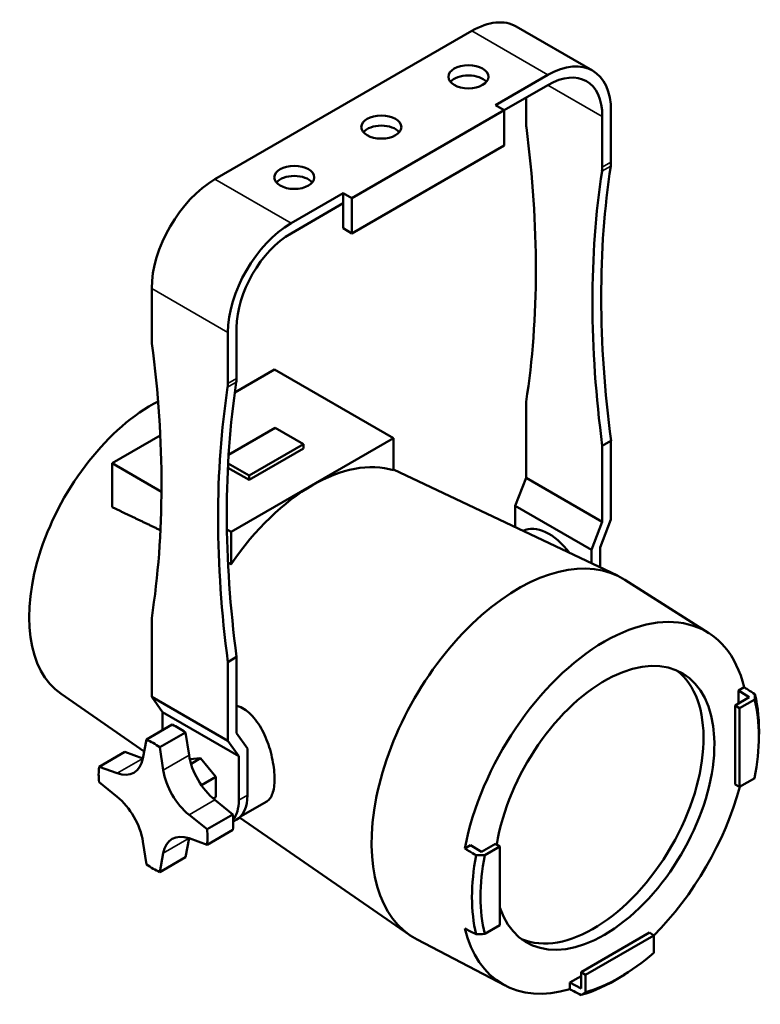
# Model space of a CAD drawing. Header units: millimetres. Extents: x 20 to 2980, y 20 to 2980.
# Tile 3 of 4: x 2156 to 2397, y 538 to 858. Entities that reach past the tile are written whole.
import ezdxf

# ---------------------------------------------------------------- set-up
doc = ezdxf.new("R2010")
doc.units = ezdxf.units.MM
doc.layers.add('Visible (ISO)', color=7, linetype='Continuous', lineweight=50)
doc.layers.add('Visible Narrow (ISO)', color=7, linetype='Continuous', lineweight=35)

msp = doc.modelspace()

# ---------------------------------------------------------------- linework, layer by layer
at = {"layer": 'Visible (ISO)'}
for p, q in [((2219.53, 806.35), (2302.97, 854.53)), ((2317.47, 855.96), (2342.22, 841.67)), ((2310.75, 830.44), (2327.72, 840.24)), ((2313.57, 828.81), (2327.72, 836.97)), ((2320.65, 824.57), (2320.65, 832.89)), ((2264.08, 800.23), (2313.57, 828.81)), ((2313.57, 828.81), (2310.75, 830.44)), ((2313.57, 828.81), (2313.57, 817.38)), ((2348.22, 811.92), (2348.22, 828.4)), ((2345.39, 826.77), (2345.39, 810.28)), ((2264.08, 788.8), (2313.57, 817.38)), ((2244.28, 792.06), (2261.25, 801.86)), ((2261.25, 801.86), (2264.08, 800.23)), ((2261.25, 801.86), (2261.25, 798.6)), ((2264.08, 800.23), (2264.08, 788.8)), ((2244.28, 788.8), (2261.25, 798.6)), ((2261.25, 798.6), (2261.25, 790.43)), ((2261.25, 790.43), (2264.08, 788.8)), ((2199.02, 754.35), (2199.02, 770.84)), ((2226.6, 741.7), (2226.6, 758.18)), ((2223.77, 756.55), (2223.77, 740.06)), ((2238.97, 744.59), (2226.02, 737.12)), ((2277.61, 722.29), (2238.97, 744.59)), ((2320.65, 709.38), (2320.65, 734.09)), ((2201.81, 723.14), (2186.2, 714.12)), ((2239.15, 725.67), (2224, 716.92)), ((2248.34, 720.36), (2239.15, 725.67)), ((2224.83, 691.82), (2277.61, 722.29)), ((2230.67, 710.16), (2248.34, 720.36)), ((2248.34, 718.92), (2248.34, 720.36)), ((2277.61, 722.29), (2277.61, 711.85)), ((2345.39, 719.8), (2348.22, 721.44)), ((2345.39, 695.09), (2345.39, 719.8)), ((2348.22, 695.85), (2348.22, 721.44)), ((2248.34, 718.92), (2230.67, 708.72)), ((2186.2, 714.12), (2186.2, 699.87)), ((2186.2, 714.12), (2202.2, 704.89)), ((2223.84, 714.1), (2230.67, 710.16)), ((2230.67, 708.72), (2223.77, 712.7)), ((2230.67, 708.72), (2230.67, 710.16)), ((2277.61, 712.08), (2350.3, 677.66)), ((2320.65, 709.38), (2317.11, 700.27)), ((2345.39, 695.09), (2320.65, 709.38)), ((2317.11, 700.27), (2341.86, 685.98)), ((2317.11, 693.38), (2317.11, 700.27)), ((2341.86, 685.98), (2345.39, 695.09)), ((2348.22, 695.85), (2344.69, 686.74)), ((2223.46, 692.61), (2224.83, 691.82)), ((2224.83, 691.82), (2224.83, 681.38)), ((2341.86, 681.66), (2341.86, 685.98)), ((2344.69, 680.32), (2344.69, 686.74)), ((2379.97, 659), (2352.75, 676.31)), ((2199.02, 663.87), (2199.02, 638.29)), ((2223.77, 649.59), (2226.6, 651.22)), ((2223.77, 624), (2223.77, 649.59)), ((2226.6, 651.22), (2226.6, 626.5)), ((2389.62, 640.33), (2391.49, 641.41)), ((2389.62, 640.33), (2393.12, 638.13)), ((2389.62, 636.1), (2389.62, 640.33)), ((2169.58, 639.21), (2196.59, 620.54)), ((2199.02, 638.29), (2223.77, 624)), ((2199.02, 638.29), (2202.56, 633.26)), ((2393.12, 638.13), (2388.53, 635.47)), ((2389.97, 634.61), (2394.9, 637.46)), ((2227.31, 618.97), (2202.56, 633.26)), ((2202.56, 627.43), (2202.56, 633.26)), ((2388.53, 635.47), (2389.97, 634.61)), ((2388.53, 609.81), (2388.53, 635.47)), ((2389.97, 634.61), (2389.97, 609.06)), ((2205.7, 629.25), (2197.31, 624.4)), ((2210.02, 626.75), (2201.63, 621.91)), ((2211.16, 619.33), (2210.02, 626.75)), ((2197.31, 624.4), (2196.17, 618.29)), ((2227.31, 618.97), (2223.77, 624)), ((2226.6, 626.5), (2230.14, 621.47)), ((2396.24, 623.57), (2396.29, 625.11)), ((2190.32, 620.37), (2181.92, 615.52)), ((2196.17, 618.3), (2190.32, 620.37)), ((2202.76, 614.49), (2201.63, 621.91)), ((2230.14, 606.31), (2230.14, 621.47)), ((2211.4, 618.04), (2214.93, 618.36)), ((2211.8, 616.54), (2214.93, 618.36)), ((2214.93, 618.36), (2219.83, 612.26)), ((2227.31, 604.68), (2227.31, 618.97)), ((2187.78, 613.45), (2181.92, 615.52)), ((2215.18, 609.57), (2219.83, 612.26)), ((2219.83, 612.26), (2219.83, 605.73)), ((2394.9, 611.91), (2389.97, 609.06)), ((2181.92, 610.53), (2187.78, 605.84)), ((2388.53, 609.81), (2389.97, 609.06)), ((2219.01, 605.25), (2219.83, 605.73)), ((2225.41, 600.11), (2219.55, 604.8)), ((2227.89, 599.4), (2236.41, 604.32)), ((2217.01, 595.26), (2211.16, 599.95)), ((2225.41, 600.11), (2217.01, 595.26)), ((2226.51, 598.3), (2225.54, 597.74)), ((2227.59, 599.1), (2282.87, 560.88)), ((2217.01, 590.27), (2225.41, 595.12)), ((2210.02, 586.23), (2211.16, 592.34)), ((2211.16, 592.34), (2217.01, 590.27)), ((2196.17, 591.3), (2197.31, 583.88)), ((2300.72, 589), (2302.58, 590.08)), ((2306.15, 587.91), (2302.58, 590.08)), ((2310.75, 590.57), (2306.15, 587.91)), ((2307.21, 586.83), (2312.14, 589.68)), ((2310.75, 590.57), (2312.14, 589.68)), ((2312.14, 564.13), (2312.14, 589.68)), ((2201.63, 581.39), (2202.76, 587.49)), ((2210.02, 586.23), (2201.63, 581.39)), ((2312.14, 564.13), (2307.21, 561.28)), ((2338.52, 548.86), (2360.75, 561.7)), ((2362.11, 560.82), (2339.99, 548.05)), ((2362.11, 560.82), (2360.75, 561.7)), ((2362.11, 560.82), (2362.11, 555.13)), ((2313.87, 544.51), (2285.27, 559.43)), ((2334.86, 545.49), (2338.52, 547.6)), ((2338.52, 548.86), (2338.52, 543.56)), ((2338.52, 548.86), (2339.99, 548.05)), ((2339.99, 542.36), (2339.99, 548.05)), ((2352.69, 548.14), (2351.38, 547.32)), ((2338.52, 543.56), (2334.86, 545.49)), ((2334.86, 543.34), (2334.86, 545.49))]:
    msp.add_line(p, q, dxfattribs=at)
for centre, major_axis, ratio, start_param, end_param in [((2302.97, 830.85), (14.5, 25.11), 0.57735, 0, 0.785398), ((2327.72, 816.56), (14.5, 25.11), 0.57735, 5.497787, 7.068583), ((2301.91, 836.36), (6.5, 0), 0.57735, 0.450197, 2.691396), ((2327.72, 816.56), (12.5, 21.65), 0.57735, 5.497787, 7.068583), ((2273.62, 820.03), (6.5, 0), 0.57735, 0.450197, 2.691396), ((2327.72, 820.49), (-5, 8.66), 0.57735, 0.785398, 0.946305), ((2084.57, 915.3), (-169.18, 293.03), 0.57735, 3.763718, 4.087898), ((2581.47, 628.41), (169.18, -293.03), 0.57735, 3.766084, 4.090264), ((2584.3, 630.05), (-169.18, 293.03), 0.57735, 0.624491, 0.948671), ((2338.32, 814.37), (5, -8.66), 0.57735, 0.624491, 0.785398), ((2341.15, 816), (-5, 8.66), 0.57735, 3.766084, 3.926991), ((2219.53, 782.68), (-14.5, -25.11), 0.57735, 3.926991, 5.497787), ((2245.34, 803.7), (6.5, 0), 0.57735, 0.450197, 2.691396), ((2244.28, 768.39), (14.5, 25.11), 0.57735, 0.785398, 2.356194), ((2244.28, 768.39), (-12.5, -21.65), 0.57735, 3.926991, 5.497787), ((2206.09, 750.27), (-5, 8.66), 0.57735, 0.785398, 0.946305), ((1962.95, 845.08), (-169.18, 293.03), 0.57735, 3.763718, 4.087898), ((2459.85, 558.2), (169.18, -293.03), 0.57735, 3.766084, 4.090264), ((2462.68, 559.83), (-169.18, 293.03), 0.57735, 0.624491, 0.948671), ((2216.7, 744.15), (5, -8.66), 0.57735, 0.624491, 0.785398), ((2219.53, 745.78), (-5, 8.66), 0.57735, 3.766084, 3.926991), ((2199.02, 687.14), (-28.15, -48.75), 0.57735, 3.875056, 6.236135), ((2251.22, 657.01), (30.6, 53), 0.57735, 0.129653, 1.441143), ((2328.07, 677.14), (-8.62, 14.93), 0.57735, 4.913841, 6.261121), ((2318.17, 618.35), (33.75, 58.46), 0.57735, 6.25849, 9.449473), ((2346.1, 602.23), (33.06, 57.26), 0.57735, 5.740489, 8.396678), ((2346.1, 602.23), (25.25, 43.73), 0.57735, 2.669933, 8.436894), ((2342.57, 604.27), (25.25, 43.73), 0.57735, 3.211661, 6.213117), ((-1569.7, 759.25), (3965.92, -83.6), 0.597067, 6.26705, 6.267758), ((2351.05, 599.37), (-31.97, -55.38), 0.57735, 2.10902, 2.603369), ((2349.69, 600.16), (32.97, 57.11), 0.57735, 5.461594, 5.738386), ((2207.86, 607.74), (12.5, -21.65), 0.57735, 2.233657, 2.478732), ((2199.47, 602.89), (-12.5, 21.65), 0.57735, 5.375249, 5.620325), ((2185.76, 626.64), (7.5, -12.99), 0.57735, 5.689486, 6.876884), ((2221.57, 615.66), (-7.5, 12.99), 0.57735, 0.977097, 2.164495), ((2199.47, 602.89), (12.5, -21.65), 0.57735, 3.804453, 4.049529), ((2213.18, 610.81), (-7.5, 12.99), 0.57735, 0.977097, 2.164495), ((2346.1, 602.23), (33.06, 57.26), 0.57735, 4.276563, 5.148215), ((2185.76, 594.98), (7.5, -12.99), 0.57735, 0.977097, 2.164495), ((2214.93, 611.82), (8.75, -15.16), 0.57735, 0.242274, 0.785398), ((2217.76, 613.46), (8.75, -15.16), 0.57735, 0, 0.785398), ((2207.86, 607.74), (12.5, -21.65), 0.57735, 0.66286, 0.907936), ((2199.47, 602.89), (-12.5, 21.65), 0.57735, 3.804453, 4.049529), ((2213.18, 579.15), (-7.5, 12.99), 0.57735, 5.689486, 6.876884), ((2349.69, 600.16), (-32.97, -57.11), 0.57735, 5.257188, 5.738386), ((2194.97, 2932.79), (3964.98, -120.28), 0.590899, 4.757911, 4.758618), ((2351.05, 599.37), (31.97, 55.38), 0.57735, 2.10902, 2.603369), ((2199.47, 602.89), (12.5, -21.65), 0.57735, 5.375249, 5.620325), ((2346.1, 602.23), (-33.06, -57.26), 0.57735, 5.740489, 6.825882), ((2194.97, 2793.25), (-3965.06, -117.44), 0.563291, 1.581714, 1.582421), ((2351.05, 599.37), (-31.97, -55.38), 0.57735, 0.538224, 1.032573), ((2349.69, 600.16), (32.97, 57.11), 0.57735, 3.686392, 3.963184), ((252.21, 3914.9), (2055.36, -3392.79), 0.597067, 0.015428, 0.016135)]:
    msp.add_ellipse(centre, major_axis=major_axis, ratio=ratio, start_param=start_param, end_param=end_param, dxfattribs=at)
for centre in [(2301.91, 839.63), (2273.62, 823.3), (2245.34, 806.97)]:
    msp.add_ellipse(centre, major_axis=(6.5, 0), ratio=0.57735, dxfattribs=at)
for points, weights in [([(2186.2, 699.87), (2193.86, 696.22), (2201.86, 692.39)], [1.00020506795, 1.00048615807, 1.00049658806]), ([(2223.81, 681.87), (2224.32, 681.63), (2224.83, 681.38)], [1.00004313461, 1.00002205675, 1])]:
    msp.add_rational_spline(points, weights, degree=2, dxfattribs=at)
for points, knots in [([(2394.97, 639.13), (2394.2, 639.63), (2393.44, 640.14), (2392.67, 640.64), (2392.27, 640.89), (2391.88, 641.15), (2391.49, 641.41)], [0, 0, 0, 0, 0.3333333, 0.3333333, 0.3333333, 0.503748, 0.503748, 0.503748, 0.503748]), ([(2226.6, 635.43), (2226.67, 635.41), (2226.73, 635.39), (2227.57, 635.1), (2228.32, 634.73), (2229.76, 633.82), (2230.49, 633.24), (2231.9, 631.87), (2232.58, 631.08), (2233.84, 629.35), (2234.42, 628.4), (2235.48, 626.42), (2235.95, 625.39), (2236.76, 623.35), (2237.13, 622.26), (2237.78, 620.04), (2238.05, 618.91), (2238.49, 616.68), (2238.65, 615.58), (2238.86, 613.49), (2238.91, 612.5), (2238.91, 610.69), (2238.86, 609.82), (2238.65, 608.22), (2238.49, 607.49), (2238.05, 606.23), (2237.78, 605.69), (2237.14, 604.85), (2236.79, 604.54), (2236.41, 604.32)], [-5.661241, -5.661241, -5.661241, -5.661241, -5.633331, -5.633331, -5.312359, -5.312359, -4.979831, -4.979831, -4.647303, -4.647303, -4.314775, -4.314775, -3.982247, -3.982247, -3.65073, -3.65073, -3.319213, -3.319213, -2.987696, -2.987696, -2.656179, -2.656179, -2.324663, -2.324663, -1.993146, -1.993146, -1.661629, -1.661629, -1.345994, -1.345994, -1.345994, -1.345994]), ([(2300.72, 589), (2301.13, 588.76), (2301.55, 588.51), (2301.96, 588.27), (2302.78, 587.79), (2303.59, 587.32), (2304.4, 586.84)], [0.496252, 0.496252, 0.496252, 0.496252, 0.6666667, 0.6666667, 0.6666667, 1, 1, 1, 1]), ([(2304.4, 561.18), (2303.59, 561.59), (2302.78, 562.01), (2301.96, 562.42), (2301.55, 562.63), (2301.13, 562.84), (2300.72, 563.05)], [0, 0, 0, 0, 0.3333333, 0.3333333, 0.3333333, 0.503748, 0.503748, 0.503748, 0.503748]), ([(2334.86, 543.34), (2335.28, 543.12), (2335.7, 542.91), (2336.12, 542.7), (2336.94, 542.28), (2337.76, 541.87), (2338.58, 541.45)], [0.496252, 0.496252, 0.496252, 0.496252, 0.6666667, 0.6666667, 0.6666667, 1, 1, 1, 1])]:
    msp.add_open_spline(points, degree=3, knots=knots, dxfattribs=at)
at = {"layer": 'Visible Narrow (ISO)'}
for p, q in [((2327.72, 840.24), (2302.97, 854.53)), ((2345.39, 826.77), (2327.72, 836.97)), ((2345.3, 809.03), (2348.13, 810.66)), ((2345.39, 810.28), (2348.22, 811.92)), ((2219.53, 806.35), (2244.28, 792.06)), ((2223.77, 756.55), (2199.02, 770.84)), ((2223.68, 738.81), (2226.51, 740.44)), ((2223.77, 740.06), (2226.6, 741.7)), ((2187.78, 613.45), (2196.17, 618.29)), ((2202.76, 614.49), (2211.16, 619.33)), ((2219.55, 604.8), (2211.16, 599.95)), ((2227.31, 604.68), (2230.14, 606.31)), ((2211.16, 592.34), (2202.76, 587.49))]:
    msp.add_line(p, q, dxfattribs=at)

doc.saveas('drawing.dxf')
